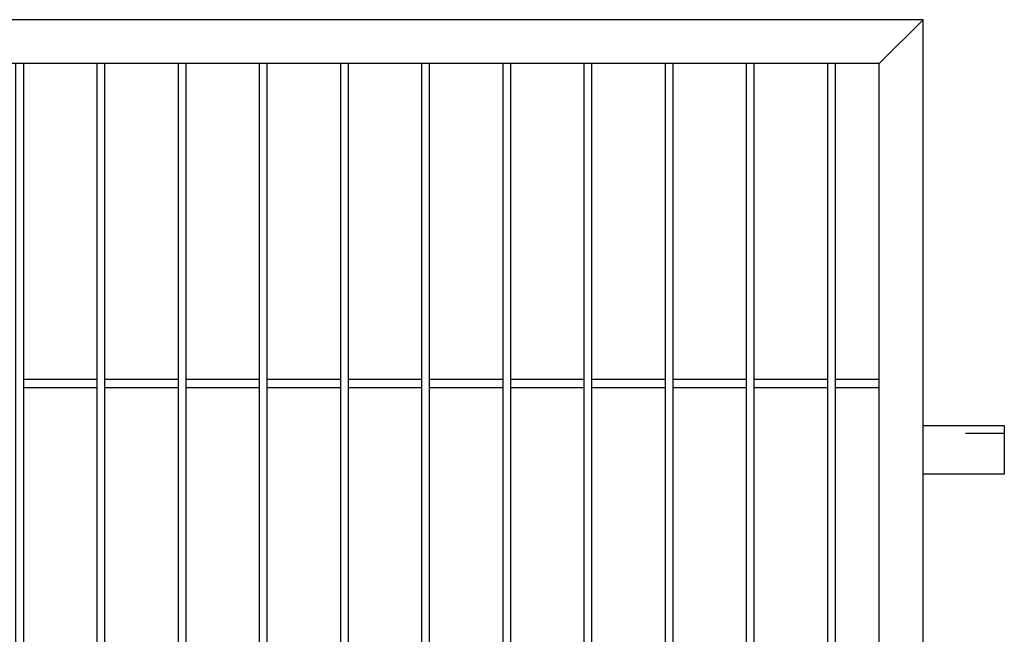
# Model space of a CAD drawing. Header units: inches. Extents: x 43593 to 117387, y -66787 to -26237.
# Tile 21 of 256: x 48919 to 48980, y -33577 to -33539. Entities that reach past the tile are written whole.
import ezdxf

# ---------------------------------------------------------------- set-up
doc = ezdxf.new("R2010")
doc.units = ezdxf.units.IN
doc.header["$MEASUREMENT"] = 0
doc.linetypes.add('ACAD_ISO03W100', pattern=[30, 12, -18])
doc.layers.add('AW OGRODZENIA', color=253, linetype='Continuous')

msp = doc.modelspace()

# ---------------------------------------------------------------- linework, layer by layer
at = {"layer": 'AW OGRODZENIA'}
for p, q in [((48975.038, -33538.702), (48972.338, -33541.402)), ((48919.638, -33560.863), (48924.142, -33560.863)), ((48919.638, -33560.863), (48924.142, -33560.863)), ((48919.638, -33560.863), (48924.142, -33560.863)), ((48919.638, -33560.863), (48924.142, -33560.863)), ((48919.638, -33560.863), (48924.142, -33560.863)), ((48919.638, -33560.863), (48924.142, -33560.863)), ((48919.638, -33560.863), (48924.142, -33560.863)), ((48919.638, -33560.863), (48924.142, -33560.863)), ((48919.638, -33560.863), (48924.142, -33560.863)), ((48919.638, -33560.863), (48924.142, -33560.863)), ((48919.638, -33560.863), (48924.142, -33560.863)), ((48919.638, -33560.863), (48924.142, -33560.863)), ((48919.638, -33560.863), (48924.142, -33560.863)), ((48919.638, -33560.863), (48924.142, -33560.863)), ((48919.638, -33560.863), (48924.142, -33560.863)), ((48919.638, -33560.863), (48924.142, -33560.863)), ((48919.638, -33560.863), (48924.142, -33560.863)), ((48919.638, -33560.863), (48924.142, -33560.863)), ((48919.638, -33560.863), (48924.142, -33560.863)), ((48919.638, -33560.863), (48924.142, -33560.863)), ((48919.638, -33560.863), (48924.142, -33560.863)), ((48919.638, -33560.863), (48924.142, -33560.863)), ((48919.638, -33560.863), (48924.142, -33560.863)), ((48919.638, -33560.863), (48924.142, -33560.863)), ((48919.638, -33560.863), (48924.142, -33560.863)), ((48919.638, -33561.363), (48924.142, -33561.363)), ((48919.638, -33561.363), (48924.142, -33561.363)), ((48919.638, -33561.363), (48924.142, -33561.363)), ((48919.638, -33561.363), (48924.142, -33561.363)), ((48919.638, -33561.363), (48924.142, -33561.363)), ((48919.638, -33561.363), (48924.142, -33561.363)), ((48919.638, -33561.363), (48924.142, -33561.363)), ((48919.638, -33561.363), (48924.142, -33561.363)), ((48919.638, -33561.363), (48924.142, -33561.363)), ((48919.638, -33561.363), (48924.142, -33561.363)), ((48919.638, -33561.363), (48924.142, -33561.363)), ((48919.638, -33561.363), (48924.142, -33561.363)), ((48919.638, -33561.363), (48924.142, -33561.363)), ((48919.638, -33561.363), (48924.142, -33561.363)), ((48919.638, -33561.363), (48924.142, -33561.363)), ((48919.638, -33561.363), (48924.142, -33561.363)), ((48919.638, -33561.363), (48924.142, -33561.363)), ((48919.638, -33561.363), (48924.142, -33561.363)), ((48919.638, -33561.363), (48924.142, -33561.363)), ((48919.638, -33561.363), (48924.142, -33561.363)), ((48919.638, -33561.363), (48924.142, -33561.363)), ((48919.638, -33561.363), (48924.142, -33561.363)), ((48919.638, -33561.363), (48924.142, -33561.363)), ((48919.638, -33561.363), (48924.142, -33561.363)), ((48919.638, -33561.363), (48924.142, -33561.363)), ((48924.638, -33560.863), (48929.142, -33560.863)), ((48924.638, -33560.863), (48929.142, -33560.863)), ((48924.638, -33560.863), (48929.142, -33560.863)), ((48924.638, -33560.863), (48929.142, -33560.863)), ((48924.638, -33560.863), (48929.142, -33560.863)), ((48924.638, -33560.863), (48929.142, -33560.863)), ((48924.638, -33560.863), (48929.142, -33560.863)), ((48924.638, -33560.863), (48929.142, -33560.863)), ((48924.638, -33560.863), (48929.142, -33560.863)), ((48924.638, -33560.863), (48929.142, -33560.863)), ((48924.638, -33560.863), (48929.142, -33560.863)), ((48924.638, -33560.863), (48929.142, -33560.863)), ((48924.638, -33560.863), (48929.142, -33560.863)), ((48924.638, -33560.863), (48929.142, -33560.863)), ((48924.638, -33560.863), (48929.142, -33560.863)), ((48924.638, -33560.863), (48929.142, -33560.863)), ((48924.638, -33560.863), (48929.142, -33560.863)), ((48924.638, -33560.863), (48929.142, -33560.863)), ((48924.638, -33560.863), (48929.142, -33560.863)), ((48924.638, -33560.863), (48929.142, -33560.863)), ((48924.638, -33560.863), (48929.142, -33560.863)), ((48924.638, -33560.863), (48929.142, -33560.863)), ((48924.638, -33560.863), (48929.142, -33560.863)), ((48924.638, -33560.863), (48929.142, -33560.863)), ((48924.638, -33560.863), (48929.142, -33560.863)), ((48924.638, -33561.363), (48929.142, -33561.363)), ((48924.638, -33561.363), (48929.142, -33561.363)), ((48924.638, -33561.363), (48929.142, -33561.363)), ((48924.638, -33561.363), (48929.142, -33561.363)), ((48924.638, -33561.363), (48929.142, -33561.363)), ((48924.638, -33561.363), (48929.142, -33561.363)), ((48924.638, -33561.363), (48929.142, -33561.363)), ((48924.638, -33561.363), (48929.142, -33561.363)), ((48924.638, -33561.363), (48929.142, -33561.363)), ((48924.638, -33561.363), (48929.142, -33561.363)), ((48924.638, -33561.363), (48929.142, -33561.363)), ((48924.638, -33561.363), (48929.142, -33561.363)), ((48924.638, -33561.363), (48929.142, -33561.363)), ((48924.638, -33561.363), (48929.142, -33561.363)), ((48924.638, -33561.363), (48929.142, -33561.363)), ((48924.638, -33561.363), (48929.142, -33561.363)), ((48924.638, -33561.363), (48929.142, -33561.363)), ((48924.638, -33561.363), (48929.142, -33561.363)), ((48924.638, -33561.363), (48929.142, -33561.363)), ((48924.638, -33561.363), (48929.142, -33561.363)), ((48924.638, -33561.363), (48929.142, -33561.363)), ((48924.638, -33561.363), (48929.142, -33561.363)), ((48924.638, -33561.363), (48929.142, -33561.363)), ((48924.638, -33561.363), (48929.142, -33561.363)), ((48924.638, -33561.363), (48929.142, -33561.363)), ((48929.638, -33560.863), (48934.142, -33560.863)), ((48929.638, -33560.863), (48934.142, -33560.863)), ((48929.638, -33560.863), (48934.142, -33560.863)), ((48929.638, -33560.863), (48934.142, -33560.863)), ((48929.638, -33560.863), (48934.142, -33560.863)), ((48929.638, -33560.863), (48934.142, -33560.863)), ((48929.638, -33560.863), (48934.142, -33560.863)), ((48929.638, -33560.863), (48934.142, -33560.863)), ((48929.638, -33560.863), (48934.142, -33560.863)), ((48929.638, -33560.863), (48934.142, -33560.863)), ((48929.638, -33560.863), (48934.142, -33560.863)), ((48929.638, -33560.863), (48934.142, -33560.863)), ((48929.638, -33560.863), (48934.142, -33560.863)), ((48929.638, -33560.863), (48934.142, -33560.863)), ((48929.638, -33560.863), (48934.142, -33560.863)), ((48929.638, -33560.863), (48934.142, -33560.863)), ((48929.638, -33560.863), (48934.142, -33560.863)), ((48929.638, -33560.863), (48934.142, -33560.863)), ((48929.638, -33560.863), (48934.142, -33560.863)), ((48929.638, -33560.863), (48934.142, -33560.863)), ((48929.638, -33560.863), (48934.142, -33560.863)), ((48929.638, -33560.863), (48934.142, -33560.863)), ((48929.638, -33560.863), (48934.142, -33560.863)), ((48929.638, -33560.863), (48934.142, -33560.863)), ((48929.638, -33560.863), (48934.142, -33560.863)), ((48929.638, -33561.363), (48934.142, -33561.363)), ((48929.638, -33561.363), (48934.142, -33561.363)), ((48929.638, -33561.363), (48934.142, -33561.363)), ((48929.638, -33561.363), (48934.142, -33561.363)), ((48929.638, -33561.363), (48934.142, -33561.363)), ((48929.638, -33561.363), (48934.142, -33561.363)), ((48929.638, -33561.363), (48934.142, -33561.363)), ((48929.638, -33561.363), (48934.142, -33561.363)), ((48929.638, -33561.363), (48934.142, -33561.363)), ((48929.638, -33561.363), (48934.142, -33561.363)), ((48929.638, -33561.363), (48934.142, -33561.363)), ((48929.638, -33561.363), (48934.142, -33561.363)), ((48929.638, -33561.363), (48934.142, -33561.363)), ((48929.638, -33561.363), (48934.142, -33561.363)), ((48929.638, -33561.363), (48934.142, -33561.363)), ((48929.638, -33561.363), (48934.142, -33561.363)), ((48929.638, -33561.363), (48934.142, -33561.363)), ((48929.638, -33561.363), (48934.142, -33561.363)), ((48929.638, -33561.363), (48934.142, -33561.363)), ((48929.638, -33561.363), (48934.142, -33561.363)), ((48929.638, -33561.363), (48934.142, -33561.363)), ((48929.638, -33561.363), (48934.142, -33561.363)), ((48929.638, -33561.363), (48934.142, -33561.363)), ((48929.638, -33561.363), (48934.142, -33561.363)), ((48929.638, -33561.363), (48934.142, -33561.363)), ((48934.638, -33560.863), (48939.142, -33560.863)), ((48934.638, -33560.863), (48939.142, -33560.863)), ((48934.638, -33560.863), (48939.142, -33560.863)), ((48934.638, -33560.863), (48939.142, -33560.863)), ((48934.638, -33560.863), (48939.142, -33560.863)), ((48934.638, -33560.863), (48939.142, -33560.863)), ((48934.638, -33560.863), (48939.142, -33560.863)), ((48934.638, -33560.863), (48939.142, -33560.863)), ((48934.638, -33560.863), (48939.142, -33560.863)), ((48934.638, -33560.863), (48939.142, -33560.863)), ((48934.638, -33560.863), (48939.142, -33560.863)), ((48934.638, -33560.863), (48939.142, -33560.863)), ((48934.638, -33560.863), (48939.142, -33560.863)), ((48934.638, -33560.863), (48939.142, -33560.863)), ((48934.638, -33560.863), (48939.142, -33560.863)), ((48934.638, -33560.863), (48939.142, -33560.863)), ((48934.638, -33560.863), (48939.142, -33560.863)), ((48934.638, -33560.863), (48939.142, -33560.863)), ((48934.638, -33560.863), (48939.142, -33560.863)), ((48934.638, -33560.863), (48939.142, -33560.863)), ((48934.638, -33560.863), (48939.142, -33560.863)), ((48934.638, -33560.863), (48939.142, -33560.863)), ((48934.638, -33560.863), (48939.142, -33560.863)), ((48934.638, -33560.863), (48939.142, -33560.863)), ((48934.638, -33560.863), (48939.142, -33560.863)), ((48934.638, -33561.363), (48939.142, -33561.363)), ((48934.638, -33561.363), (48939.142, -33561.363)), ((48934.638, -33561.363), (48939.142, -33561.363)), ((48934.638, -33561.363), (48939.142, -33561.363)), ((48934.638, -33561.363), (48939.142, -33561.363)), ((48934.638, -33561.363), (48939.142, -33561.363)), ((48934.638, -33561.363), (48939.142, -33561.363)), ((48934.638, -33561.363), (48939.142, -33561.363)), ((48934.638, -33561.363), (48939.142, -33561.363)), ((48934.638, -33561.363), (48939.142, -33561.363)), ((48934.638, -33561.363), (48939.142, -33561.363)), ((48934.638, -33561.363), (48939.142, -33561.363)), ((48934.638, -33561.363), (48939.142, -33561.363)), ((48934.638, -33561.363), (48939.142, -33561.363)), ((48934.638, -33561.363), (48939.142, -33561.363)), ((48934.638, -33561.363), (48939.142, -33561.363)), ((48934.638, -33561.363), (48939.142, -33561.363)), ((48934.638, -33561.363), (48939.142, -33561.363)), ((48934.638, -33561.363), (48939.142, -33561.363)), ((48934.638, -33561.363), (48939.142, -33561.363)), ((48934.638, -33561.363), (48939.142, -33561.363)), ((48934.638, -33561.363), (48939.142, -33561.363)), ((48934.638, -33561.363), (48939.142, -33561.363)), ((48934.638, -33561.363), (48939.142, -33561.363)), ((48934.638, -33561.363), (48939.142, -33561.363)), ((48939.638, -33560.863), (48944.142, -33560.863)), ((48939.638, -33560.863), (48944.142, -33560.863)), ((48939.638, -33560.863), (48944.142, -33560.863)), ((48939.638, -33560.863), (48944.142, -33560.863)), ((48939.638, -33560.863), (48944.142, -33560.863)), ((48939.638, -33560.863), (48944.142, -33560.863)), ((48939.638, -33560.863), (48944.142, -33560.863)), ((48939.638, -33560.863), (48944.142, -33560.863)), ((48939.638, -33560.863), (48944.142, -33560.863)), ((48939.638, -33560.863), (48944.142, -33560.863)), ((48939.638, -33560.863), (48944.142, -33560.863)), ((48939.638, -33560.863), (48944.142, -33560.863)), ((48939.638, -33560.863), (48944.142, -33560.863)), ((48939.638, -33560.863), (48944.142, -33560.863)), ((48939.638, -33560.863), (48944.142, -33560.863)), ((48939.638, -33560.863), (48944.142, -33560.863)), ((48939.638, -33560.863), (48944.142, -33560.863)), ((48939.638, -33560.863), (48944.142, -33560.863)), ((48939.638, -33560.863), (48944.142, -33560.863)), ((48939.638, -33560.863), (48944.142, -33560.863)), ((48939.638, -33560.863), (48944.142, -33560.863)), ((48939.638, -33560.863), (48944.142, -33560.863)), ((48939.638, -33560.863), (48944.142, -33560.863)), ((48939.638, -33560.863), (48944.142, -33560.863)), ((48939.638, -33560.863), (48944.142, -33560.863)), ((48939.638, -33561.363), (48944.142, -33561.363)), ((48939.638, -33561.363), (48944.142, -33561.363)), ((48939.638, -33561.363), (48944.142, -33561.363)), ((48939.638, -33561.363), (48944.142, -33561.363)), ((48939.638, -33561.363), (48944.142, -33561.363)), ((48939.638, -33561.363), (48944.142, -33561.363)), ((48939.638, -33561.363), (48944.142, -33561.363)), ((48939.638, -33561.363), (48944.142, -33561.363)), ((48939.638, -33561.363), (48944.142, -33561.363)), ((48939.638, -33561.363), (48944.142, -33561.363)), ((48939.638, -33561.363), (48944.142, -33561.363)), ((48939.638, -33561.363), (48944.142, -33561.363)), ((48939.638, -33561.363), (48944.142, -33561.363)), ((48939.638, -33561.363), (48944.142, -33561.363)), ((48939.638, -33561.363), (48944.142, -33561.363)), ((48939.638, -33561.363), (48944.142, -33561.363)), ((48939.638, -33561.363), (48944.142, -33561.363)), ((48939.638, -33561.363), (48944.142, -33561.363)), ((48939.638, -33561.363), (48944.142, -33561.363)), ((48939.638, -33561.363), (48944.142, -33561.363)), ((48939.638, -33561.363), (48944.142, -33561.363)), ((48939.638, -33561.363), (48944.142, -33561.363)), ((48939.638, -33561.363), (48944.142, -33561.363)), ((48939.638, -33561.363), (48944.142, -33561.363)), ((48939.638, -33561.363), (48944.142, -33561.363)), ((48944.638, -33560.863), (48949.142, -33560.863)), ((48944.638, -33560.863), (48949.142, -33560.863)), ((48944.638, -33560.863), (48949.142, -33560.863)), ((48944.638, -33560.863), (48949.142, -33560.863)), ((48944.638, -33560.863), (48949.142, -33560.863)), ((48944.638, -33560.863), (48949.142, -33560.863)), ((48944.638, -33560.863), (48949.142, -33560.863)), ((48944.638, -33560.863), (48949.142, -33560.863)), ((48944.638, -33560.863), (48949.142, -33560.863)), ((48944.638, -33560.863), (48949.142, -33560.863)), ((48944.638, -33560.863), (48949.142, -33560.863)), ((48944.638, -33560.863), (48949.142, -33560.863)), ((48944.638, -33560.863), (48949.142, -33560.863)), ((48944.638, -33560.863), (48949.142, -33560.863)), ((48944.638, -33560.863), (48949.142, -33560.863)), ((48944.638, -33560.863), (48949.142, -33560.863)), ((48944.638, -33560.863), (48949.142, -33560.863)), ((48944.638, -33560.863), (48949.142, -33560.863)), ((48944.638, -33560.863), (48949.142, -33560.863)), ((48944.638, -33560.863), (48949.142, -33560.863)), ((48944.638, -33560.863), (48949.142, -33560.863)), ((48944.638, -33560.863), (48949.142, -33560.863)), ((48944.638, -33560.863), (48949.142, -33560.863)), ((48944.638, -33560.863), (48949.142, -33560.863)), ((48944.638, -33560.863), (48949.142, -33560.863)), ((48944.638, -33561.363), (48949.142, -33561.363)), ((48944.638, -33561.363), (48949.142, -33561.363)), ((48944.638, -33561.363), (48949.142, -33561.363)), ((48944.638, -33561.363), (48949.142, -33561.363)), ((48944.638, -33561.363), (48949.142, -33561.363)), ((48944.638, -33561.363), (48949.142, -33561.363)), ((48944.638, -33561.363), (48949.142, -33561.363)), ((48944.638, -33561.363), (48949.142, -33561.363)), ((48944.638, -33561.363), (48949.142, -33561.363)), ((48944.638, -33561.363), (48949.142, -33561.363)), ((48944.638, -33561.363), (48949.142, -33561.363)), ((48944.638, -33561.363), (48949.142, -33561.363)), ((48944.638, -33561.363), (48949.142, -33561.363)), ((48944.638, -33561.363), (48949.142, -33561.363)), ((48944.638, -33561.363), (48949.142, -33561.363)), ((48944.638, -33561.363), (48949.142, -33561.363)), ((48944.638, -33561.363), (48949.142, -33561.363)), ((48944.638, -33561.363), (48949.142, -33561.363)), ((48944.638, -33561.363), (48949.142, -33561.363)), ((48944.638, -33561.363), (48949.142, -33561.363)), ((48944.638, -33561.363), (48949.142, -33561.363)), ((48944.638, -33561.363), (48949.142, -33561.363)), ((48944.638, -33561.363), (48949.142, -33561.363)), ((48944.638, -33561.363), (48949.142, -33561.363)), ((48944.638, -33561.363), (48949.142, -33561.363)), ((48949.638, -33560.863), (48954.142, -33560.863)), ((48949.638, -33560.863), (48954.142, -33560.863)), ((48949.638, -33560.863), (48954.142, -33560.863)), ((48949.638, -33560.863), (48954.142, -33560.863)), ((48949.638, -33560.863), (48954.142, -33560.863)), ((48949.638, -33560.863), (48954.142, -33560.863)), ((48949.638, -33560.863), (48954.142, -33560.863)), ((48949.638, -33560.863), (48954.142, -33560.863)), ((48949.638, -33560.863), (48954.142, -33560.863)), ((48949.638, -33560.863), (48954.142, -33560.863)), ((48949.638, -33560.863), (48954.142, -33560.863)), ((48949.638, -33560.863), (48954.142, -33560.863)), ((48949.638, -33560.863), (48954.142, -33560.863)), ((48949.638, -33560.863), (48954.142, -33560.863)), ((48949.638, -33560.863), (48954.142, -33560.863)), ((48949.638, -33560.863), (48954.142, -33560.863)), ((48949.638, -33560.863), (48954.142, -33560.863)), ((48949.638, -33560.863), (48954.142, -33560.863)), ((48949.638, -33560.863), (48954.142, -33560.863)), ((48949.638, -33560.863), (48954.142, -33560.863)), ((48949.638, -33560.863), (48954.142, -33560.863)), ((48949.638, -33560.863), (48954.142, -33560.863)), ((48949.638, -33560.863), (48954.142, -33560.863)), ((48949.638, -33560.863), (48954.142, -33560.863)), ((48949.638, -33560.863), (48954.142, -33560.863)), ((48949.638, -33561.363), (48954.142, -33561.363)), ((48949.638, -33561.363), (48954.142, -33561.363)), ((48949.638, -33561.363), (48954.142, -33561.363)), ((48949.638, -33561.363), (48954.142, -33561.363)), ((48949.638, -33561.363), (48954.142, -33561.363)), ((48949.638, -33561.363), (48954.142, -33561.363)), ((48949.638, -33561.363), (48954.142, -33561.363)), ((48949.638, -33561.363), (48954.142, -33561.363)), ((48949.638, -33561.363), (48954.142, -33561.363)), ((48949.638, -33561.363), (48954.142, -33561.363)), ((48949.638, -33561.363), (48954.142, -33561.363)), ((48949.638, -33561.363), (48954.142, -33561.363)), ((48949.638, -33561.363), (48954.142, -33561.363)), ((48949.638, -33561.363), (48954.142, -33561.363)), ((48949.638, -33561.363), (48954.142, -33561.363)), ((48949.638, -33561.363), (48954.142, -33561.363)), ((48949.638, -33561.363), (48954.142, -33561.363)), ((48949.638, -33561.363), (48954.142, -33561.363)), ((48949.638, -33561.363), (48954.142, -33561.363)), ((48949.638, -33561.363), (48954.142, -33561.363)), ((48949.638, -33561.363), (48954.142, -33561.363)), ((48949.638, -33561.363), (48954.142, -33561.363)), ((48949.638, -33561.363), (48954.142, -33561.363)), ((48949.638, -33561.363), (48954.142, -33561.363)), ((48949.638, -33561.363), (48954.142, -33561.363)), ((48954.638, -33560.863), (48959.142, -33560.863)), ((48954.638, -33560.863), (48959.142, -33560.863)), ((48954.638, -33560.863), (48959.142, -33560.863)), ((48954.638, -33560.863), (48959.142, -33560.863)), ((48954.638, -33560.863), (48959.142, -33560.863)), ((48954.638, -33560.863), (48959.142, -33560.863)), ((48954.638, -33560.863), (48959.142, -33560.863)), ((48954.638, -33560.863), (48959.142, -33560.863)), ((48954.638, -33560.863), (48959.142, -33560.863)), ((48954.638, -33560.863), (48959.142, -33560.863)), ((48954.638, -33560.863), (48959.142, -33560.863)), ((48954.638, -33560.863), (48959.142, -33560.863)), ((48954.638, -33560.863), (48959.142, -33560.863)), ((48954.638, -33560.863), (48959.142, -33560.863)), ((48954.638, -33560.863), (48959.142, -33560.863)), ((48954.638, -33560.863), (48959.142, -33560.863)), ((48954.638, -33560.863), (48959.142, -33560.863)), ((48954.638, -33560.863), (48959.142, -33560.863)), ((48954.638, -33560.863), (48959.142, -33560.863)), ((48954.638, -33560.863), (48959.142, -33560.863)), ((48954.638, -33560.863), (48959.142, -33560.863)), ((48954.638, -33560.863), (48959.142, -33560.863)), ((48954.638, -33560.863), (48959.142, -33560.863)), ((48954.638, -33560.863), (48959.142, -33560.863)), ((48954.638, -33560.863), (48959.142, -33560.863)), ((48954.638, -33561.363), (48959.142, -33561.363)), ((48954.638, -33561.363), (48959.142, -33561.363)), ((48954.638, -33561.363), (48959.142, -33561.363)), ((48954.638, -33561.363), (48959.142, -33561.363)), ((48954.638, -33561.363), (48959.142, -33561.363)), ((48954.638, -33561.363), (48959.142, -33561.363)), ((48954.638, -33561.363), (48959.142, -33561.363)), ((48954.638, -33561.363), (48959.142, -33561.363)), ((48954.638, -33561.363), (48959.142, -33561.363)), ((48954.638, -33561.363), (48959.142, -33561.363)), ((48954.638, -33561.363), (48959.142, -33561.363)), ((48954.638, -33561.363), (48959.142, -33561.363)), ((48954.638, -33561.363), (48959.142, -33561.363)), ((48954.638, -33561.363), (48959.142, -33561.363)), ((48954.638, -33561.363), (48959.142, -33561.363)), ((48954.638, -33561.363), (48959.142, -33561.363)), ((48954.638, -33561.363), (48959.142, -33561.363)), ((48954.638, -33561.363), (48959.142, -33561.363)), ((48954.638, -33561.363), (48959.142, -33561.363)), ((48954.638, -33561.363), (48959.142, -33561.363)), ((48954.638, -33561.363), (48959.142, -33561.363)), ((48954.638, -33561.363), (48959.142, -33561.363)), ((48954.638, -33561.363), (48959.142, -33561.363)), ((48954.638, -33561.363), (48959.142, -33561.363)), ((48954.638, -33561.363), (48959.142, -33561.363)), ((48959.638, -33560.863), (48964.142, -33560.863)), ((48959.638, -33560.863), (48964.142, -33560.863)), ((48959.638, -33560.863), (48964.142, -33560.863)), ((48959.638, -33560.863), (48964.142, -33560.863)), ((48959.638, -33560.863), (48964.142, -33560.863)), ((48959.638, -33560.863), (48964.142, -33560.863)), ((48959.638, -33560.863), (48964.142, -33560.863)), ((48959.638, -33560.863), (48964.142, -33560.863)), ((48959.638, -33560.863), (48964.142, -33560.863)), ((48959.638, -33560.863), (48964.142, -33560.863)), ((48959.638, -33560.863), (48964.142, -33560.863)), ((48959.638, -33560.863), (48964.142, -33560.863)), ((48959.638, -33560.863), (48964.142, -33560.863)), ((48959.638, -33560.863), (48964.142, -33560.863)), ((48959.638, -33560.863), (48964.142, -33560.863)), ((48959.638, -33560.863), (48964.142, -33560.863)), ((48959.638, -33560.863), (48964.142, -33560.863)), ((48959.638, -33560.863), (48964.142, -33560.863)), ((48959.638, -33560.863), (48964.142, -33560.863)), ((48959.638, -33560.863), (48964.142, -33560.863)), ((48959.638, -33560.863), (48964.142, -33560.863)), ((48959.638, -33560.863), (48964.142, -33560.863)), ((48959.638, -33560.863), (48964.142, -33560.863)), ((48959.638, -33560.863), (48964.142, -33560.863)), ((48959.638, -33560.863), (48964.142, -33560.863)), ((48959.638, -33561.363), (48964.142, -33561.363)), ((48959.638, -33561.363), (48964.142, -33561.363)), ((48959.638, -33561.363), (48964.142, -33561.363)), ((48959.638, -33561.363), (48964.142, -33561.363)), ((48959.638, -33561.363), (48964.142, -33561.363)), ((48959.638, -33561.363), (48964.142, -33561.363)), ((48959.638, -33561.363), (48964.142, -33561.363)), ((48959.638, -33561.363), (48964.142, -33561.363)), ((48959.638, -33561.363), (48964.142, -33561.363)), ((48959.638, -33561.363), (48964.142, -33561.363)), ((48959.638, -33561.363), (48964.142, -33561.363)), ((48959.638, -33561.363), (48964.142, -33561.363)), ((48959.638, -33561.363), (48964.142, -33561.363)), ((48959.638, -33561.363), (48964.142, -33561.363)), ((48959.638, -33561.363), (48964.142, -33561.363)), ((48959.638, -33561.363), (48964.142, -33561.363)), ((48959.638, -33561.363), (48964.142, -33561.363)), ((48959.638, -33561.363), (48964.142, -33561.363)), ((48959.638, -33561.363), (48964.142, -33561.363)), ((48959.638, -33561.363), (48964.142, -33561.363)), ((48959.638, -33561.363), (48964.142, -33561.363)), ((48959.638, -33561.363), (48964.142, -33561.363)), ((48959.638, -33561.363), (48964.142, -33561.363)), ((48959.638, -33561.363), (48964.142, -33561.363)), ((48959.638, -33561.363), (48964.142, -33561.363)), ((48964.638, -33560.863), (48969.142, -33560.863)), ((48964.638, -33560.863), (48969.142, -33560.863)), ((48964.638, -33560.863), (48969.142, -33560.863)), ((48964.638, -33560.863), (48969.142, -33560.863)), ((48964.638, -33560.863), (48969.142, -33560.863)), ((48964.638, -33560.863), (48969.142, -33560.863)), ((48964.638, -33560.863), (48969.142, -33560.863)), ((48964.638, -33560.863), (48969.142, -33560.863)), ((48964.638, -33560.863), (48969.142, -33560.863)), ((48964.638, -33560.863), (48969.142, -33560.863)), ((48964.638, -33560.863), (48969.142, -33560.863)), ((48964.638, -33560.863), (48969.142, -33560.863)), ((48964.638, -33560.863), (48969.142, -33560.863)), ((48964.638, -33560.863), (48969.142, -33560.863)), ((48964.638, -33560.863), (48969.142, -33560.863)), ((48964.638, -33560.863), (48969.142, -33560.863)), ((48964.638, -33560.863), (48969.142, -33560.863)), ((48964.638, -33560.863), (48969.142, -33560.863)), ((48964.638, -33560.863), (48969.142, -33560.863)), ((48964.638, -33560.863), (48969.142, -33560.863)), ((48964.638, -33560.863), (48969.142, -33560.863)), ((48964.638, -33560.863), (48969.142, -33560.863)), ((48964.638, -33560.863), (48969.142, -33560.863)), ((48964.638, -33560.863), (48969.142, -33560.863)), ((48964.638, -33560.863), (48969.142, -33560.863)), ((48964.638, -33561.363), (48969.142, -33561.363)), ((48964.638, -33561.363), (48969.142, -33561.363)), ((48964.638, -33561.363), (48969.142, -33561.363)), ((48964.638, -33561.363), (48969.142, -33561.363)), ((48964.638, -33561.363), (48969.142, -33561.363)), ((48964.638, -33561.363), (48969.142, -33561.363)), ((48964.638, -33561.363), (48969.142, -33561.363)), ((48964.638, -33561.363), (48969.142, -33561.363)), ((48964.638, -33561.363), (48969.142, -33561.363)), ((48964.638, -33561.363), (48969.142, -33561.363)), ((48964.638, -33561.363), (48969.142, -33561.363)), ((48964.638, -33561.363), (48969.142, -33561.363)), ((48964.638, -33561.363), (48969.142, -33561.363)), ((48964.638, -33561.363), (48969.142, -33561.363)), ((48964.638, -33561.363), (48969.142, -33561.363)), ((48964.638, -33561.363), (48969.142, -33561.363)), ((48964.638, -33561.363), (48969.142, -33561.363)), ((48964.638, -33561.363), (48969.142, -33561.363)), ((48964.638, -33561.363), (48969.142, -33561.363)), ((48964.638, -33561.363), (48969.142, -33561.363)), ((48964.638, -33561.363), (48969.142, -33561.363)), ((48964.638, -33561.363), (48969.142, -33561.363)), ((48964.638, -33561.363), (48969.142, -33561.363)), ((48964.638, -33561.363), (48969.142, -33561.363)), ((48964.638, -33561.363), (48969.142, -33561.363)), ((48969.638, -33560.863), (48972.338, -33560.863)), ((48969.638, -33560.863), (48972.338, -33560.863)), ((48969.638, -33560.863), (48972.338, -33560.863)), ((48969.638, -33560.863), (48972.338, -33560.863)), ((48969.638, -33560.863), (48972.338, -33560.863)), ((48969.638, -33560.863), (48972.338, -33560.863)), ((48969.638, -33560.863), (48972.338, -33560.863)), ((48969.638, -33560.863), (48972.338, -33560.863)), ((48969.638, -33560.863), (48972.338, -33560.863)), ((48969.638, -33560.863), (48972.338, -33560.863)), ((48969.638, -33560.863), (48972.338, -33560.863)), ((48969.638, -33560.863), (48972.338, -33560.863)), ((48969.638, -33560.863), (48972.338, -33560.863)), ((48969.638, -33560.863), (48972.338, -33560.863)), ((48969.638, -33560.863), (48972.338, -33560.863)), ((48969.638, -33560.863), (48972.338, -33560.863)), ((48969.638, -33560.863), (48972.338, -33560.863)), ((48969.638, -33560.863), (48972.338, -33560.863)), ((48969.638, -33560.863), (48972.338, -33560.863)), ((48969.638, -33560.863), (48972.338, -33560.863)), ((48969.638, -33560.863), (48972.338, -33560.863)), ((48969.638, -33560.863), (48972.338, -33560.863)), ((48969.638, -33560.863), (48972.338, -33560.863)), ((48969.638, -33560.863), (48972.338, -33560.863)), ((48969.638, -33560.863), (48972.338, -33560.863)), ((48969.638, -33561.363), (48972.338, -33561.363)), ((48969.638, -33561.363), (48972.338, -33561.363)), ((48969.638, -33561.363), (48972.338, -33561.363)), ((48969.638, -33561.363), (48972.338, -33561.363)), ((48969.638, -33561.363), (48972.338, -33561.363)), ((48969.638, -33561.363), (48972.338, -33561.363)), ((48969.638, -33561.363), (48972.338, -33561.363)), ((48969.638, -33561.363), (48972.338, -33561.363)), ((48969.638, -33561.363), (48972.338, -33561.363)), ((48969.638, -33561.363), (48972.338, -33561.363)), ((48969.638, -33561.363), (48972.338, -33561.363)), ((48969.638, -33561.363), (48972.338, -33561.363)), ((48969.638, -33561.363), (48972.338, -33561.363)), ((48969.638, -33561.363), (48972.338, -33561.363)), ((48969.638, -33561.363), (48972.338, -33561.363)), ((48969.638, -33561.363), (48972.338, -33561.363)), ((48969.638, -33561.363), (48972.338, -33561.363)), ((48969.638, -33561.363), (48972.338, -33561.363)), ((48969.638, -33561.363), (48972.338, -33561.363)), ((48969.638, -33561.363), (48972.338, -33561.363)), ((48969.638, -33561.363), (48972.338, -33561.363)), ((48969.638, -33561.363), (48972.338, -33561.363)), ((48969.638, -33561.363), (48972.338, -33561.363)), ((48969.638, -33561.363), (48972.338, -33561.363)), ((48969.638, -33561.363), (48972.338, -33561.363)), ((48975.038, -33563.702), (48980.038, -33563.702)), ((48980.038, -33563.702), (48980.038, -33566.702)), ((48980.038, -33563.702), (48980.038, -33566.702)), ((48980.038, -33566.702), (48975.038, -33566.702))]:
    msp.add_line(p, q, dxfattribs=at)
at = {"layer": 'AW OGRODZENIA', "linetype": 'ACAD_ISO03W100', "ltscale": 0.2}
msp.add_line((48980.038, -33564.202), (48975.038, -33564.202), dxfattribs=at)
at = {"layer": 'AW OGRODZENIA'}
for points in [[(48725.038, -33658.702), (48975.038, -33658.702), (48975.038, -33538.702), (48725.038, -33538.702)], [(48727.738, -33656.002), (48972.338, -33656.002), (48972.338, -33541.402), (48727.738, -33541.402)], [(48919.638, -33541.402), (48919.142, -33541.402), (48919.142, -33656.002), (48919.638, -33656.002)], [(48924.638, -33541.402), (48924.142, -33541.402), (48924.142, -33656.002), (48924.638, -33656.002)], [(48929.638, -33541.402), (48929.142, -33541.402), (48929.142, -33656.002), (48929.638, -33656.002)], [(48934.638, -33541.402), (48934.142, -33541.402), (48934.142, -33656.002), (48934.638, -33656.002)], [(48939.638, -33541.402), (48939.142, -33541.402), (48939.142, -33656.002), (48939.638, -33656.002)], [(48944.638, -33541.402), (48944.142, -33541.402), (48944.142, -33656.002), (48944.638, -33656.002)], [(48949.638, -33541.402), (48949.142, -33541.402), (48949.142, -33656.002), (48949.638, -33656.002)], [(48954.638, -33541.402), (48954.142, -33541.402), (48954.142, -33656.002), (48954.638, -33656.002)], [(48959.638, -33541.402), (48959.142, -33541.402), (48959.142, -33656.002), (48959.638, -33656.002)], [(48964.638, -33541.402), (48964.142, -33541.402), (48964.142, -33656.002), (48964.638, -33656.002)], [(48969.638, -33541.402), (48969.142, -33541.402), (48969.142, -33656.002), (48969.638, -33656.002)]]:
    msp.add_lwpolyline(points, close=True, dxfattribs=at)

doc.saveas('drawing.dxf')
